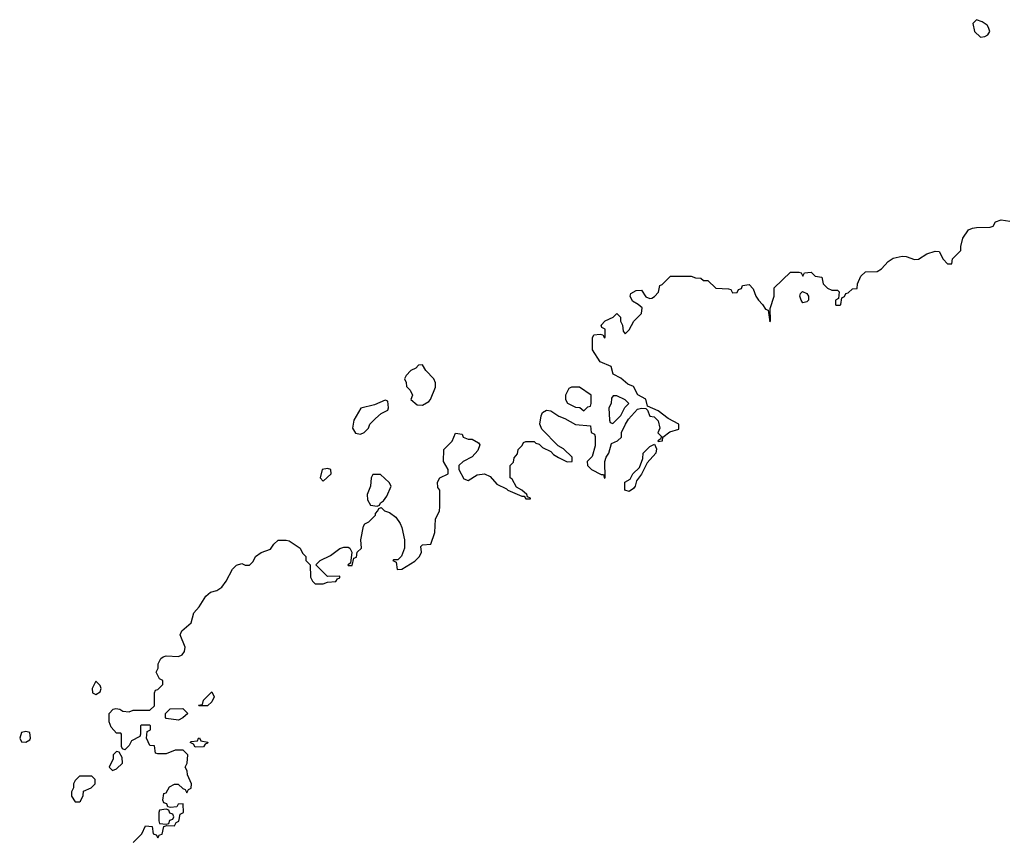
# Model space of a CAD drawing. Header units: inches. Extents: x 2608375 to 2737312, y 944064 to 1028306.
# Tile 40 of 69: x 2712201 to 2716965, y 971061 to 975028. Entities that reach past the tile are written whole.
import ezdxf

# ---------------------------------------------------------------- set-up
doc = ezdxf.new("R2010")
doc.units = ezdxf.units.IN
doc.header["$MEASUREMENT"] = 0
doc.layers.add('C7917', color=7, linetype='Continuous')

msp = doc.modelspace()

# ---------------------------------------------------------------- linework, layer by layer
at = {"layer": 'C7917', "color": 5, "elevation": 40}
for points in [[(2716830, 975028), (2716812, 975010), (2716821, 974970), (2716850, 974942.8), (2716870, 974946), (2716884.7, 974955.3), (2716895.3, 974970), (2716888.7, 974990), (2716882, 975002), (2716858, 975018)], [(2715990, 973658), (2715982, 973670), (2715975.3, 973690), (2715978, 973702), (2715988.4, 973711.6), (2716010, 973702), (2716018, 973690), (2716018, 973670), (2716010, 973662)], [(2714150, 973358), (2714130, 973355.3), (2714118, 973342), (2714094, 973330), (2714070, 973306), (2714062, 973290), (2714071.6, 973271.6), (2714072.7, 973252.7), (2714090, 973234), (2714102, 973210), (2714094, 973190), (2714123.6, 973163.6), (2714150, 973162), (2714180.4, 973179.6), (2714188, 973190), (2714213.2, 973250), (2714212.7, 973270), (2714204, 973290), (2714166, 973330)], [(2714871.1, 973248.9), (2714858, 973242), (2714842, 973210), (2714842, 973190), (2714851.3, 973171.3), (2714890, 973152), (2714911.3, 973151.3), (2714930, 973134), (2714950, 973154), (2714962, 973158), (2714966, 973170), (2714966, 973210), (2714910, 973248.7)], [(2713970, 973186), (2713916.9, 973163.1), (2713851.6, 973148.4), (2713818, 973090), (2713811.3, 973050), (2713826, 973026), (2713850, 973021), (2713868, 973030), (2713888, 973050), (2713895.3, 973070), (2713922, 973098), (2713950, 973122), (2713982, 973138), (2713986, 973150), (2713982, 973182)], [(2715090, 973208), (2715072.7, 973207.3), (2715063.6, 973196.4), (2715062, 973170), (2715052, 973150), (2715054, 973090), (2715058, 973078), (2715070, 973074), (2715110, 973112), (2715128.7, 973151.3), (2715148, 973170), (2715130, 973188)], [(2715150, 972744), (2715128, 972750), (2715128, 972790), (2715155.3, 972804.7), (2715168, 972830), (2715199, 972861), (2715216.4, 972903.6), (2715218, 972930), (2715223.1, 972936.9), (2715250, 972962), (2715272.7, 972972.7), (2715282, 972950), (2715278, 972930), (2715236.9, 972883.1), (2715210, 972828), (2715184.7, 972795.3), (2715178, 972770), (2715170, 972758)], [(2713690, 972855.3), (2713664.7, 972850), (2713654, 972810), (2713670, 972794), (2713708, 972830), (2713706, 972850)], [(2713947.3, 972827.3), (2713910, 972826), (2713902, 972810), (2713898, 972770), (2713882, 972730), (2713883.6, 972703.6), (2713898, 972678), (2713930, 972674), (2713942, 972678), (2713946, 972690), (2713960.4, 972699.6), (2713978, 972722), (2713998, 972770), (2713988.4, 972788.4)], [(2712570, 971826), (2712552, 971790), (2712554, 971770), (2712570, 971762), (2712590, 971774), (2712595.3, 971790), (2712590, 971806)], [(2713070, 971706), (2713066, 971710), (2713086, 971714), (2713090, 971734), (2713130, 971774), (2713142, 971750), (2713130, 971726), (2713110, 971706)], [(2712970, 971638), (2712910, 971646), (2712906, 971650), (2712906, 971670), (2712928.4, 971691.6), (2712990, 971694), (2713014, 971670), (2712990, 971648)], [(2712230, 971582), (2712210, 971578), (2712201, 971550), (2712210, 971532), (2712230, 971531.3), (2712250, 971542), (2712254, 971550), (2712250, 971578)], [(2713050, 971506), (2713042, 971522), (2713026, 971530), (2713030, 971534), (2713062, 971538), (2713066, 971550), (2713071.6, 971551.6), (2713078, 971538), (2713111.6, 971531.6), (2713110, 971526), (2713098, 971522), (2713090, 971508)], [(2712670, 971486), (2712654, 971470), (2712654, 971450), (2712634, 971410), (2712650, 971394), (2712670, 971402), (2712698, 971430), (2712696.4, 971456.4), (2712682, 971482)], [(2712550, 971366), (2712490, 971366), (2712470, 971346), (2712462, 971330), (2712462, 971310), (2712452, 971290), (2712452, 971270), (2712470, 971242), (2712490, 971242), (2712495.3, 971244.7), (2712507.3, 971272.7), (2712510, 971294), (2712546, 971310), (2712566, 971330), (2712566, 971350)], [(2712910, 971206), (2712878, 971202), (2712874, 971190), (2712874, 971150), (2712878, 971138), (2712910, 971134), (2712922, 971138), (2712927.3, 971152.7), (2712942, 971158), (2712946, 971170), (2712942, 971182), (2712927.3, 971187.3), (2712922, 971202)]]:
    msp.add_lwpolyline(points, close=True, dxfattribs=at)
msp.add_lwpolyline([(2712750, 971046), (2712792.7, 971087.3), (2712810, 971126), (2712842, 971122), (2712847.3, 971087.3), (2712862, 971082), (2712870, 971068), (2712878, 971082), (2712890, 971086), (2712898, 971122), (2712912.7, 971127.3), (2712950, 971126), (2712958, 971142), (2712971.6, 971148.4), (2712978, 971182), (2712994, 971190), (2712992.7, 971232.7), (2712968.4, 971231.6), (2712962, 971218), (2712930, 971214), (2712918, 971218), (2712912.7, 971232.7), (2712898, 971238), (2712894, 971250), (2712898, 971282), (2712910, 971286), (2712925.4, 971314.6), (2712950, 971328), (2712967.3, 971327.3), (2712990, 971306), (2713002, 971302), (2713010, 971286), (2713018, 971302), (2713031.3, 971308.7), (2713032, 971330), (2713012.7, 971372.7), (2713011.6, 971391.6), (2713002, 971410), (2713012, 971430), (2713014, 971470), (2712992.7, 971492.7), (2712952.7, 971492.7), (2712910, 971474), (2712870, 971474), (2712858, 971478), (2712852.7, 971512.7), (2712830, 971514), (2712814, 971550), (2712818, 971582), (2712834, 971590), (2712834, 971610), (2712830, 971614), (2712790, 971614), (2712786, 971610), (2712786, 971570), (2712782, 971558), (2712742, 971538), (2712730, 971514), (2712710, 971494), (2712698, 971498), (2712694, 971510), (2712694, 971570), (2712690, 971574), (2712670, 971574), (2712643.6, 971603.6), (2712634, 971630), (2712634, 971670), (2712654, 971690), (2712665.4, 971694.6), (2712686, 971690), (2712700.4, 971680.4), (2712730, 971678), (2712750, 971686), (2712830, 971686), (2712852.7, 971707.3), (2712854, 971770), (2712858, 971782), (2712870, 971786), (2712894, 971810), (2712894, 971830), (2712878, 971838), (2712862, 971870), (2712871.3, 971888.7), (2712871.3, 971910), (2712884.5, 971935.5), (2712895.3, 971944.7), (2712910, 971949), (2712970, 971945.2), (2712987.1, 971952.9), (2712998, 971970), (2713001, 971990), (2712978, 972050), (2712984.7, 972070), (2713030.9, 972109.1), (2713043.6, 972156.4), (2713070, 972186), (2713102, 972238), (2713123.5, 972256.5), (2713154.4, 972265.6), (2713179.3, 972280.7), (2713200.7, 972310), (2713230, 972368), (2713250, 972388), (2713275.3, 972395.3), (2713292, 972388), (2713312.7, 972387.3), (2713330, 972406), (2713342, 972430), (2713370, 972449), (2713414.8, 972465.2), (2713430.9, 972489.1), (2713451.3, 972508.7), (2713490, 972509), (2713504.7, 972504.7), (2713558, 972470), (2713570, 972446), (2713586, 972430), (2713586, 972410), (2713606, 972390), (2713608, 972330), (2713618, 972310), (2713630, 972298), (2713670, 972298), (2713690, 972306), (2713730, 972308), (2713738, 972322), (2713750, 972326), (2713750, 972334), (2713690, 972332), (2713634, 972390), (2713654, 972410), (2713705.4, 972434.6), (2713750, 972468.7), (2713770, 972475.3), (2713790, 972475.3), (2713798, 972470), (2713808, 972450), (2713802, 972398), (2713788, 972390), (2713790, 972386), (2713810, 972386), (2713818, 972422), (2713830, 972426), (2713834, 972450), (2713854, 972470), (2713852, 972510), (2713863.6, 972576.4), (2713871.6, 972588.4), (2713890, 972598), (2713922, 972630), (2713922, 972638), (2713934, 972650), (2713938, 972662), (2713950, 972666), (2713966, 972650), (2713990, 972642), (2714020.2, 972620.2), (2714041.2, 972590), (2714049.2, 972570), (2714062, 972510), (2714062, 972470), (2714048.4, 972431.6), (2714030, 972414), (2714010, 972414), (2714006, 972410), (2714022, 972402), (2714027.3, 972367.3), (2714050, 972368), (2714112.8, 972407.2), (2714136, 972430), (2714144.7, 972450), (2714142, 972478), (2714150, 972486), (2714190.9, 972489.1), (2714210, 972546), (2714212, 972610), (2714232, 972650), (2714234, 972670), (2714234, 972750), (2714223.6, 972763.6), (2714222, 972790), (2714234, 972810), (2714274, 972830), (2714274, 972850), (2714252, 972890), (2714252.7, 972947.3), (2714292.7, 972987.3), (2714310, 973026), (2714342, 973022), (2714347.3, 973007.3), (2714370, 972998), (2714390, 972998), (2714420.4, 972980.4), (2714428, 972970), (2714418, 972942), (2714390, 972912), (2714346, 972890), (2714326, 972870), (2714326, 972850), (2714350, 972806), (2714370, 972798), (2714414.8, 972825.2), (2714450, 972829), (2714476.5, 972816.5), (2714510, 972779), (2714556.5, 972756.5), (2714562, 972750), (2714630, 972722), (2714642, 972722), (2714650, 972709.2), (2714672, 972708), (2714672, 972712), (2714658, 972718), (2714654, 972730), (2714631.1, 972751.1), (2714605.4, 972765.4), (2714583.6, 972803.6), (2714574, 972810), (2714574, 972870), (2714590, 972886), (2714592.7, 972907.3), (2714610, 972926), (2714612.7, 972947.3), (2714632.7, 972967.3), (2714638, 972982), (2714650, 972986), (2714690, 972986), (2714698, 972978), (2714713.6, 972973.6), (2714730, 972958), (2714770, 972938), (2714783.1, 972923.1), (2714808.4, 972908.4), (2714850, 972888), (2714874, 972890), (2714874, 972910), (2714832, 972950), (2714805.4, 972965.4), (2714726.4, 973046.4), (2714718, 973070), (2714724.7, 973110), (2714730, 973126), (2714750, 973138), (2714770, 973135.3), (2714809.1, 973109.1), (2714838, 973098), (2714890, 973068), (2714962, 973062), (2714966, 973030), (2714982, 973022), (2714986, 973010), (2714986, 972966), (2714970, 972914), (2714946, 972890), (2714948, 972870), (2714968, 972850), (2715014, 972826), (2715026, 972826), (2715030, 972808), (2715034, 972810), (2715032, 972890), (2715038, 972910), (2715050.9, 972929.1), (2715063.5, 972976.5), (2715094, 972990), (2715112.7, 973007.3), (2715112, 973030), (2715131.3, 973070), (2715146.4, 973093.6), (2715190, 973142), (2715210, 973148), (2715230, 973146), (2715238, 973138), (2715248.9, 973108.9), (2715270, 973106), (2715290, 973086), (2715298, 973050), (2715288.9, 973028.9), (2715306, 973010), (2715302, 972998), (2715288, 972990), (2715290, 972986), (2715310.7, 972989.3), (2715312, 973008), (2715346.4, 973033.6), (2715390, 973046), (2715390.7, 973070.7), (2715338, 973098), (2715290, 973134), (2715238, 973158), (2715231.1, 973191.1), (2715191.6, 973211.6), (2715170, 973252), (2715143.6, 973263.6), (2715110, 973292), (2715071.6, 973311.6), (2715062, 973350), (2715010, 973372), (2714972, 973430), (2714972.7, 973487.3), (2714978, 973502), (2715010, 973506), (2715022, 973502), (2715030, 973488), (2715034, 973490), (2715034, 973530), (2715018, 973538), (2715014, 973550), (2715034, 973570), (2715071.6, 973588.4), (2715090, 973606), (2715107.3, 973587.3), (2715108.4, 973568.4), (2715118, 973550), (2715120.4, 973520.4), (2715130, 973508), (2715150, 973526), (2715171.6, 973568.4), (2715210, 973606), (2715212.7, 973632.7), (2715194, 973650), (2715165.4, 973665.4), (2715154, 973690), (2715158, 973702), (2715183.6, 973716.4), (2715210, 973718), (2715230, 973686), (2715250, 973678), (2715259.6, 973680.4), (2715272.7, 973687.3), (2715291.6, 973708.4), (2715298, 973742), (2715310, 973746), (2715350, 973786), (2715450, 973786), (2715470, 973778), (2715496.4, 973776.4), (2715510, 973766), (2715530, 973766), (2715568.4, 973728.4), (2715630, 973726), (2715642, 973722), (2715650, 973706), (2715672.7, 973707.3), (2715678, 973722), (2715692.7, 973727.3), (2715698, 973742), (2715730, 973746), (2715750, 973726), (2715762, 973690), (2715775.3, 973670), (2715795.3, 973650), (2715810, 973626), (2715822, 973622), (2715830, 973566), (2715834, 973570), (2715831.3, 973630), (2715851.3, 973690), (2715852, 973730), (2715930, 973806), (2715970, 973806), (2715982, 973802), (2715990, 973786), (2715998, 973802), (2716030, 973806), (2716050, 973786), (2716082, 973782), (2716088, 973750), (2716108.9, 973728.9), (2716130, 973718), (2716158, 973718), (2716166, 973710), (2716162, 973678), (2716148, 973670), (2716148, 973650), (2716150, 973646), (2716170, 973646), (2716174, 973650), (2716178, 973682), (2716192, 973688), (2716198, 973702), (2716210, 973706), (2716230, 973726), (2716252.7, 973727.3), (2716254, 973750), (2716270, 973786), (2716292.7, 973807.3), (2716350, 973808.7), (2716370, 973822), (2716402.8, 973857.2), (2716426.8, 973873.2), (2716470, 973884), (2716490, 973882), (2716530, 973868), (2716550, 973868.7), (2716590, 973895.3), (2716630, 973908), (2716650, 973906), (2716668.4, 973868.4), (2716690, 973846), (2716710, 973846), (2716714, 973870), (2716754, 973910), (2716754, 973930), (2716764.7, 973970), (2716792, 974010), (2716810, 974019), (2716830, 974022), (2716896.9, 974023.1), (2716911.3, 974028.7), (2716922, 974050), (2716950, 974059), (2716992, 974052)], dxfattribs=at)

doc.saveas('drawing.dxf')
